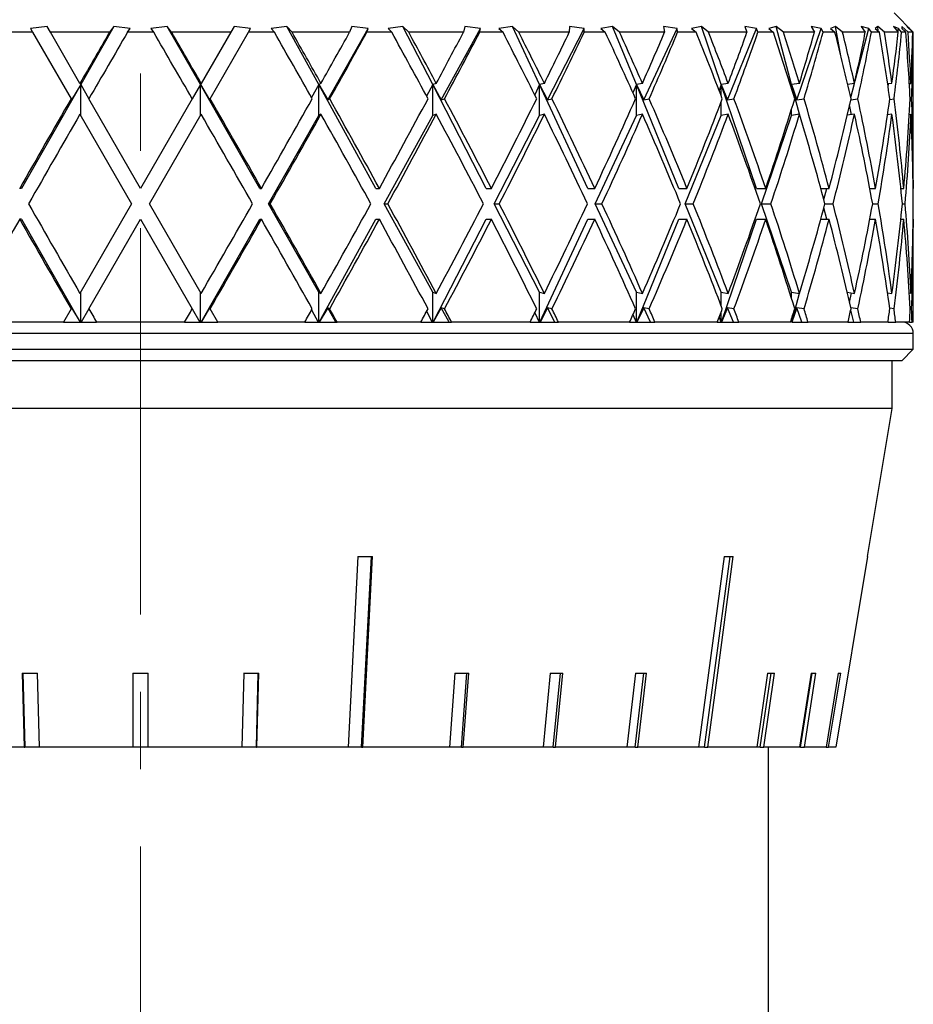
# Model space of a CAD drawing. Header units: inches. Extents: x 2.4 to 40.6, y 0.9 to 32.7.
# Tile 48 of 68: x 26.6 to 27.7, y 11.6 to 12.9. Entities that reach past the tile are written whole.
import ezdxf

# ---------------------------------------------------------------- set-up
doc = ezdxf.new("R2010")
doc.units = ezdxf.units.IN
doc.header["$MEASUREMENT"] = 0
doc.linetypes.add('CENTERX2', pattern=[0.8, 0.5, -0.1, 0.1, -0.1])

msp = doc.modelspace()

# ---------------------------------------------------------------- linework, layer by layer
at = {"color": 7, "linetype": 'CENTERX2', "lineweight": 18}
msp.add_line((26.7357, 9.6832), (26.7357, 24.4693), dxfattribs=at)
at = {"color": 7, "linetype": 'Continuous', "lineweight": 25}
for p, q in [((27.7357, 12.8367), (27.7107, 12.8617)), ((26.6147, 12.8443), (26.5933, 12.8414)), ((26.6191, 12.8367), (26.6147, 12.8443)), ((26.7011, 12.8443), (26.6582, 12.769)), ((26.7011, 12.8443), (26.6955, 12.8367)), ((26.7223, 12.8414), (26.7011, 12.8443)), ((26.7703, 12.8443), (26.7491, 12.8414)), ((26.7759, 12.8367), (26.7703, 12.8443)), ((26.8132, 12.769), (26.7703, 12.8443)), ((26.8566, 12.8443), (26.8523, 12.8367)), ((26.8781, 12.8414), (26.8566, 12.8443)), ((26.925, 12.8443), (26.9046, 12.8414)), ((26.9317, 12.8367), (26.925, 12.8443)), ((26.9663, 12.769), (26.925, 12.8443)), ((27.0092, 12.8443), (27.0062, 12.8367)), ((27.0304, 12.8414), (27.0092, 12.8443)), ((27.0751, 12.8443), (27.056, 12.8414)), ((27.0827, 12.8367), (27.0751, 12.8443)), ((27.1138, 12.769), (27.0751, 12.8443)), ((27.1551, 12.8443), (27.1535, 12.8367)), ((27.1755, 12.8414), (27.1551, 12.8443)), ((27.2168, 12.8443), (27.1994, 12.8414)), ((27.2251, 12.8367), (27.2168, 12.8443)), ((27.2519, 12.769), (27.2168, 12.8443)), ((27.2906, 12.8443), (27.2904, 12.8367)), ((27.3098, 12.8414), (27.2906, 12.8443)), ((27.3466, 12.8443), (27.3315, 12.8414)), ((27.3555, 12.8367), (27.3466, 12.8443)), ((27.3774, 12.769), (27.3466, 12.8443)), ((27.4299, 12.8414), (27.4125, 12.8443)), ((27.4125, 12.8443), (27.4138, 12.8367)), ((27.4615, 12.8443), (27.4488, 12.8414)), ((27.4707, 12.8367), (27.4615, 12.8443)), ((27.487, 12.769), (27.4615, 12.8443)), ((27.5329, 12.8414), (27.5177, 12.8443)), ((27.5177, 12.8443), (27.5204, 12.8367)), ((27.5584, 12.8443), (27.5487, 12.8414)), ((27.5677, 12.8367), (27.5584, 12.8443)), ((27.5781, 12.769), (27.5584, 12.8443)), ((27.6163, 12.8414), (27.6037, 12.8443)), ((27.6037, 12.8443), (27.6077, 12.8367)), ((27.6351, 12.8443), (27.6285, 12.8414)), ((27.6442, 12.8367), (27.6351, 12.8443)), ((27.6418, 12.8064), (27.6351, 12.8443)), ((27.678, 12.8414), (27.6682, 12.8443)), ((27.6682, 12.8443), (27.6735, 12.8367)), ((27.6896, 12.8443), (27.6863, 12.8414)), ((27.6984, 12.8367), (27.6896, 12.8443)), ((27.6902, 12.8381), (27.6896, 12.8443)), ((27.7165, 12.8414), (27.7099, 12.8443)), ((27.7099, 12.8443), (27.7163, 12.8367)), ((27.7289, 12.8367), (27.7207, 12.8443)), ((27.7207, 12.8443), (27.7207, 12.8414)), ((27.7308, 12.8414), (27.7275, 12.8443)), ((27.7275, 12.8443), (27.7349, 12.8367)), ((26.596, 12.8367), (26.5625, 12.8367)), ((26.5933, 12.8414), (26.596, 12.8367)), ((26.596, 12.8367), (26.6457, 12.7506)), ((26.6955, 12.8367), (26.6191, 12.8367)), ((26.6572, 12.7706), (26.6191, 12.8367)), ((26.7187, 12.8367), (26.7223, 12.8414)), ((26.7526, 12.8367), (26.7187, 12.8367)), ((26.7491, 12.8414), (26.7526, 12.8367)), ((26.8523, 12.8367), (26.7759, 12.8367)), ((26.8523, 12.8367), (26.8141, 12.7706)), ((26.8257, 12.7506), (26.8754, 12.8367)), ((26.8754, 12.8367), (26.8781, 12.8414)), ((26.9088, 12.8367), (26.8754, 12.8367)), ((26.9046, 12.8414), (26.9088, 12.8367)), ((27.0062, 12.8367), (26.9317, 12.8367)), ((26.9778, 12.7491), (27.0304, 12.8414)), ((27.0285, 12.8367), (27.0304, 12.8414)), ((27.0608, 12.8367), (27.0285, 12.8367)), ((27.056, 12.8414), (27.0608, 12.8367)), ((27.1535, 12.8367), (27.0827, 12.8367)), ((27.1248, 12.7491), (27.1755, 12.8414)), ((27.1745, 12.8367), (27.1755, 12.8414)), ((27.2047, 12.8367), (27.1745, 12.8367)), ((27.1994, 12.8414), (27.2047, 12.8367)), ((27.2904, 12.8367), (27.2251, 12.8367)), ((27.2623, 12.7491), (27.3098, 12.8414)), ((27.3097, 12.8367), (27.3098, 12.8414)), ((27.3371, 12.8367), (27.3097, 12.8367)), ((27.3315, 12.8414), (27.3371, 12.8367)), ((27.4138, 12.8367), (27.3555, 12.8367)), ((27.3868, 12.7491), (27.4299, 12.8414)), ((27.4307, 12.8367), (27.4299, 12.8414)), ((27.4547, 12.8367), (27.4307, 12.8367)), ((27.4488, 12.8414), (27.4547, 12.8367)), ((27.5204, 12.8367), (27.4707, 12.8367)), ((27.4952, 12.7491), (27.5329, 12.8414)), ((27.5346, 12.8367), (27.5329, 12.8414)), ((27.5545, 12.8367), (27.5346, 12.8367)), ((27.5487, 12.8414), (27.5545, 12.8367)), ((27.6077, 12.8367), (27.5677, 12.8367)), ((27.585, 12.7491), (27.6163, 12.8414)), ((27.6189, 12.8367), (27.6163, 12.8414)), ((27.6343, 12.8367), (27.6189, 12.8367)), ((27.6285, 12.8414), (27.6343, 12.8367)), ((27.6735, 12.8367), (27.6442, 12.8367)), ((27.6603, 12.7739), (27.678, 12.8414)), ((27.6814, 12.8367), (27.678, 12.8414)), ((27.6918, 12.8367), (27.6814, 12.8367)), ((27.6863, 12.8414), (27.6918, 12.8367)), ((27.7163, 12.8367), (27.6984, 12.8367)), ((27.7157, 12.8373), (27.7165, 12.8414)), ((27.7206, 12.8367), (27.7165, 12.8414)), ((27.7259, 12.8367), (27.7206, 12.8367)), ((27.7207, 12.8414), (27.7259, 12.8367)), ((27.7349, 12.8367), (27.7289, 12.8367)), ((27.7355, 12.8367), (27.7308, 12.8414)), ((27.7308, 12.8409), (27.7308, 12.8414)), ((27.7357, 12.8367), (27.7355, 12.8367)), ((27.7357, 12.6347), (27.7357, 12.8367)), ((26.6582, 12.769), (26.5816, 12.6347)), ((26.6582, 12.769), (26.6465, 12.7491)), ((26.6572, 12.7706), (26.6582, 12.769)), ((26.6582, 12.769), (26.6688, 12.7506)), ((26.6582, 12.729), (26.6582, 12.769)), ((26.8132, 12.769), (26.8026, 12.7506)), ((26.8141, 12.7706), (26.8132, 12.769)), ((26.8898, 12.6347), (26.8132, 12.769)), ((26.8132, 12.769), (26.8248, 12.7491)), ((26.8132, 12.729), (26.8132, 12.769)), ((26.9663, 12.769), (26.957, 12.7522)), ((26.9691, 12.7706), (26.9663, 12.769)), ((26.9663, 12.729), (26.9663, 12.769)), ((27.0401, 12.6347), (26.9663, 12.769)), ((26.9663, 12.769), (26.9778, 12.7491)), ((27.1138, 12.769), (27.1059, 12.7539)), ((27.1184, 12.7706), (27.1138, 12.769)), ((27.1138, 12.729), (27.1138, 12.769)), ((27.1829, 12.6347), (27.1138, 12.769)), ((27.1138, 12.769), (27.1248, 12.7491)), ((27.2519, 12.769), (27.2457, 12.7558)), ((27.2582, 12.7706), (27.2519, 12.769)), ((27.2519, 12.729), (27.2519, 12.769)), ((27.3146, 12.6347), (27.2519, 12.769)), ((27.2519, 12.769), (27.2623, 12.7491)), ((27.3774, 12.769), (27.3729, 12.7582)), ((27.3851, 12.7706), (27.3774, 12.769)), ((27.3774, 12.729), (27.3774, 12.769)), ((27.4322, 12.6347), (27.3774, 12.769)), ((27.3774, 12.769), (27.3868, 12.7491)), ((27.487, 12.769), (27.4844, 12.7614)), ((27.4961, 12.7706), (27.487, 12.769)), ((27.487, 12.7546), (27.487, 12.769)), ((27.5326, 12.6347), (27.487, 12.769)), ((27.487, 12.769), (27.4952, 12.7491)), ((27.5781, 12.769), (27.5774, 12.7662)), ((27.5883, 12.7706), (27.5781, 12.769)), ((27.5781, 12.7638), (27.5781, 12.769)), ((27.5882, 12.7306), (27.5781, 12.769)), ((27.5781, 12.769), (27.585, 12.7491)), ((27.6596, 12.7706), (27.6507, 12.7693)), ((27.6547, 12.7524), (27.6594, 12.7706)), ((27.7081, 12.7706), (27.7025, 12.7699)), ((27.703, 12.7661), (27.7037, 12.77)), ((27.7305, 12.7703), (27.7326, 12.7706)), ((26.6465, 12.7491), (26.6457, 12.7506)), ((26.7357, 12.6347), (26.6688, 12.7506)), ((26.8026, 12.7506), (26.7357, 12.6347)), ((26.8248, 12.7491), (26.8257, 12.7506)), ((26.9778, 12.7491), (26.9804, 12.7506)), ((27.1248, 12.7491), (27.129, 12.7506)), ((27.2623, 12.7491), (27.268, 12.7506)), ((27.3868, 12.7491), (27.3939, 12.7506)), ((27.487, 12.729), (27.487, 12.7466)), ((27.4952, 12.7491), (27.5036, 12.7506)), ((27.585, 12.7491), (27.5943, 12.7506)), ((27.6555, 12.73), (27.6532, 12.7426)), ((27.6548, 12.7493), (27.6639, 12.7506)), ((27.7052, 12.7499), (27.7107, 12.7506)), ((27.7334, 12.7506), (27.7316, 12.7504)), ((26.6572, 12.7306), (26.7241, 12.6147)), ((26.7472, 12.6147), (26.8141, 12.7306)), ((26.9012, 12.6147), (26.9663, 12.729)), ((26.9691, 12.7306), (26.9663, 12.729)), ((27.051, 12.6147), (27.1138, 12.729)), ((27.1184, 12.7306), (27.1138, 12.729)), ((27.1931, 12.6147), (27.2519, 12.729)), ((27.2582, 12.7306), (27.2519, 12.729)), ((27.324, 12.6147), (27.3774, 12.729)), ((27.3851, 12.7306), (27.3774, 12.729)), ((27.4403, 12.6147), (27.487, 12.729)), ((27.4961, 12.7306), (27.487, 12.729)), ((27.5393, 12.6147), (27.5781, 12.729)), ((27.5781, 12.729), (27.5781, 12.7374)), ((27.5883, 12.7306), (27.5781, 12.729)), ((27.6596, 12.7306), (27.6501, 12.7292)), ((27.7081, 12.7306), (27.7023, 12.7298)), ((27.7305, 12.7303), (27.7326, 12.7306)), ((26.5816, 12.6347), (26.5792, 12.6347)), ((26.8898, 12.6347), (26.8921, 12.6347)), ((27.0401, 12.6347), (27.0447, 12.6347)), ((27.1829, 12.6347), (27.1897, 12.6347)), ((27.3146, 12.6347), (27.3235, 12.6347)), ((27.4322, 12.6347), (27.4428, 12.6347)), ((27.5326, 12.6347), (27.5447, 12.6347)), ((27.616, 12.6347), (27.6267, 12.6347)), ((27.62, 12.6201), (27.6238, 12.6347)), ((27.6793, 12.6347), (27.6867, 12.6347)), ((27.6795, 12.634), (27.6796, 12.6347)), ((27.7195, 12.6347), (27.7234, 12.6347)), ((27.7354, 12.6347), (27.7357, 12.6347)), ((26.7241, 12.6147), (26.6572, 12.4988)), ((26.8141, 12.4988), (26.7472, 12.6147)), ((26.9012, 12.6147), (26.9035, 12.6147)), ((26.9663, 12.5005), (26.9012, 12.6147)), ((27.1138, 12.5005), (27.051, 12.6147)), ((27.051, 12.6147), (27.0557, 12.6147)), ((27.2519, 12.5005), (27.1931, 12.6147)), ((27.1931, 12.6147), (27.1999, 12.6147)), ((27.3774, 12.5005), (27.324, 12.6147)), ((27.324, 12.6147), (27.3328, 12.6147)), ((27.487, 12.5005), (27.4403, 12.6147)), ((27.4403, 12.6147), (27.4509, 12.6147)), ((27.5781, 12.5005), (27.5393, 12.6147)), ((27.5393, 12.6147), (27.5514, 12.6147)), ((27.6214, 12.6147), (27.6319, 12.6147)), ((27.6831, 12.6147), (27.6902, 12.6147)), ((27.7215, 12.6147), (27.7251, 12.6147)), ((27.6238, 12.5947), (27.62, 12.6094)), ((26.5816, 12.5947), (26.5792, 12.5947)), ((26.5816, 12.5947), (26.6575, 12.4617)), ((26.6688, 12.4789), (26.7357, 12.5947)), ((26.7357, 12.5947), (26.8026, 12.4789)), ((26.8139, 12.4617), (26.8898, 12.5947)), ((26.8898, 12.5947), (26.8921, 12.5947)), ((26.967, 12.4617), (27.0401, 12.5947)), ((27.0401, 12.5947), (27.0447, 12.5947)), ((27.1144, 12.4617), (27.1829, 12.5947)), ((27.1829, 12.5947), (27.1897, 12.5947)), ((27.2525, 12.4617), (27.3146, 12.5947)), ((27.3146, 12.5947), (27.3235, 12.5947)), ((27.3779, 12.4617), (27.4322, 12.5947)), ((27.4322, 12.5947), (27.4428, 12.5947)), ((27.4874, 12.4617), (27.5326, 12.5947)), ((27.5326, 12.5947), (27.5447, 12.5947)), ((27.616, 12.5947), (27.6267, 12.5947)), ((27.6793, 12.5947), (27.6867, 12.5947)), ((27.6796, 12.5947), (27.6795, 12.5954)), ((27.7195, 12.5947), (27.7234, 12.5947)), ((27.7354, 12.5947), (27.7357, 12.5947)), ((27.7357, 12.4617), (27.7357, 12.5947)), ((26.6582, 12.4617), (26.6582, 12.5005)), ((26.8132, 12.4617), (26.8132, 12.5005)), ((26.9663, 12.5005), (26.9691, 12.4988)), ((26.9663, 12.4617), (26.9663, 12.5005)), ((27.1138, 12.4617), (27.1138, 12.5005)), ((27.1138, 12.5005), (27.1184, 12.4988)), ((27.2519, 12.4617), (27.2519, 12.5005)), ((27.2519, 12.5005), (27.2582, 12.4988)), ((27.3774, 12.4617), (27.3774, 12.5005)), ((27.3774, 12.5005), (27.3851, 12.4988)), ((27.487, 12.4828), (27.487, 12.5005)), ((27.487, 12.5005), (27.4961, 12.4988)), ((27.5781, 12.492), (27.5781, 12.5005)), ((27.5781, 12.5005), (27.5883, 12.4988)), ((27.6501, 12.5002), (27.6596, 12.4988)), ((27.6532, 12.4869), (27.6555, 12.4994)), ((27.7023, 12.4996), (27.7081, 12.4988)), ((27.7326, 12.4988), (27.7305, 12.4991)), ((27.5784, 12.4617), (27.5882, 12.4989)), ((26.6457, 12.4789), (26.6358, 12.4617)), ((26.6457, 12.4789), (26.6465, 12.4803)), ((26.6465, 12.4803), (26.6575, 12.4617)), ((26.6688, 12.4789), (26.6588, 12.4617)), ((26.8026, 12.4789), (26.8125, 12.4617)), ((26.8248, 12.4803), (26.8139, 12.4617)), ((26.8257, 12.4789), (26.8248, 12.4803)), ((26.8356, 12.4617), (26.8257, 12.4789)), ((26.957, 12.4773), (26.9657, 12.4617)), ((26.9778, 12.4803), (26.967, 12.4617)), ((26.9885, 12.4617), (26.9778, 12.4803)), ((26.9804, 12.4789), (26.9778, 12.4803)), ((27.1059, 12.4756), (27.1132, 12.4617)), ((27.1248, 12.4803), (27.1145, 12.4617)), ((27.129, 12.4789), (27.1248, 12.4803)), ((27.1351, 12.4617), (27.1248, 12.4803)), ((27.2457, 12.4737), (27.2514, 12.4617)), ((27.2623, 12.4803), (27.2526, 12.4617)), ((27.268, 12.4789), (27.2623, 12.4803)), ((27.2719, 12.4617), (27.2623, 12.4803)), ((27.3868, 12.4803), (27.3779, 12.4617)), ((27.3955, 12.4617), (27.3868, 12.4803)), ((27.3939, 12.4789), (27.3868, 12.4803)), ((27.487, 12.4617), (27.487, 12.4749)), ((27.4952, 12.4803), (27.4875, 12.4617)), ((27.5028, 12.4617), (27.4952, 12.4803)), ((27.5036, 12.4789), (27.4952, 12.4803)), ((27.585, 12.4803), (27.5785, 12.4617)), ((27.5913, 12.4617), (27.585, 12.4803)), ((27.5943, 12.4789), (27.585, 12.4803)), ((27.6587, 12.4617), (27.6547, 12.477)), ((27.6639, 12.4789), (27.6548, 12.4802)), ((27.7107, 12.4789), (27.7052, 12.4796)), ((27.7316, 12.4791), (27.7334, 12.4789)), ((26.6358, 12.4617), (26.5232, 12.4617)), ((26.6358, 12.4617), (26.6575, 12.4617)), ((26.6575, 12.4617), (26.6575, 12.4617)), ((26.6575, 12.4617), (26.6582, 12.4617)), ((26.6582, 12.4617), (26.6588, 12.4617)), ((26.6588, 12.4617), (26.6787, 12.4617)), ((26.7926, 12.4617), (26.6787, 12.4617)), ((26.7926, 12.4617), (26.8125, 12.4617)), ((26.8125, 12.4617), (26.8132, 12.4617)), ((26.8132, 12.4617), (26.8139, 12.4617)), ((26.8139, 12.4617), (26.8139, 12.4617)), ((26.8139, 12.4617), (26.8356, 12.4617)), ((26.9481, 12.4617), (26.8356, 12.4617)), ((26.9481, 12.4617), (26.9657, 12.4617)), ((26.9657, 12.4617), (26.9663, 12.4617)), ((26.9663, 12.4617), (26.967, 12.4617)), ((26.967, 12.4617), (26.967, 12.4617)), ((26.967, 12.4617), (26.9885, 12.4617)), ((26.9885, 12.4617), (26.99, 12.4617)), ((27.0984, 12.4617), (26.99, 12.4617)), ((27.0984, 12.4617), (27.1132, 12.4617)), ((27.1132, 12.4617), (27.1138, 12.4617)), ((27.1138, 12.4617), (27.1144, 12.4617)), ((27.1144, 12.4617), (27.1145, 12.4617)), ((27.1145, 12.4617), (27.1351, 12.4617)), ((27.1351, 12.4617), (27.1382, 12.4617)), ((27.2397, 12.4617), (27.1382, 12.4617)), ((27.2397, 12.4617), (27.2514, 12.4617)), ((27.2514, 12.4617), (27.2519, 12.4617)), ((27.2519, 12.4617), (27.2525, 12.4617)), ((27.2525, 12.4617), (27.2526, 12.4617)), ((27.2526, 12.4617), (27.2719, 12.4617)), ((27.2719, 12.4617), (27.2764, 12.4617)), ((27.3686, 12.4617), (27.2764, 12.4617)), ((27.3686, 12.4617), (27.3769, 12.4617)), ((27.3729, 12.4713), (27.3769, 12.4617)), ((27.3769, 12.4617), (27.3774, 12.4617)), ((27.3774, 12.4617), (27.3779, 12.4617)), ((27.3779, 12.4617), (27.3779, 12.4617)), ((27.3779, 12.4617), (27.3955, 12.4617)), ((27.3955, 12.4617), (27.4014, 12.4617)), ((27.4819, 12.4617), (27.4014, 12.4617)), ((27.4819, 12.4617), (27.4866, 12.4617)), ((27.4844, 12.4681), (27.4866, 12.4617)), ((27.4866, 12.4617), (27.487, 12.4617)), ((27.487, 12.4617), (27.4874, 12.4617)), ((27.4874, 12.4617), (27.4875, 12.4617)), ((27.4875, 12.4617), (27.5028, 12.4617)), ((27.5028, 12.4617), (27.5099, 12.4617)), ((27.5769, 12.4617), (27.5099, 12.4617)), ((27.5774, 12.4633), (27.5778, 12.4617)), ((27.5781, 12.4617), (27.5781, 12.4657)), ((27.5785, 12.4617), (27.5913, 12.4617)), ((27.5913, 12.4617), (27.5994, 12.4617)), ((27.6511, 12.4617), (27.5994, 12.4617)), ((27.6511, 12.4617), (27.6587, 12.4617)), ((27.6587, 12.4617), (27.6676, 12.4617)), ((27.7028, 12.4617), (27.6676, 12.4617)), ((27.7033, 12.4617), (27.703, 12.4634)), ((27.7033, 12.4617), (27.7129, 12.4617)), ((27.7307, 12.4617), (27.7129, 12.4617)), ((27.7307, 12.4617), (27.7341, 12.4617)), ((27.7357, 12.4617), (27.7341, 12.4617)), ((27.7357, 12.4467), (25.7357, 12.4467)), ((27.7357, 12.4267), (27.7357, 12.4467)), ((25.7357, 12.4267), (27.7357, 12.4267)), ((27.7207, 12.4117), (27.7357, 12.4267)), ((27.7207, 12.4117), (25.7507, 12.4117)), ((27.7082, 12.3497), (27.7082, 12.4117)), ((27.7082, 12.3497), (25.7632, 12.3497)), ((27.6765, 12.1583), (27.7082, 12.3497)), ((27.0169, 12.1583), (27.0043, 11.9117)), ((27.0217, 11.9117), (27.0344, 12.1583)), ((27.0233, 11.9117), (27.0359, 12.1583)), ((27.4656, 11.9117), (27.4986, 12.1583)), ((27.6765, 12.1583), (27.6356, 11.9117)), ((27.6765, 12.1583), (27.6765, 12.1583)), ((26.5825, 12.0073), (26.585, 11.9117)), ((26.5833, 12.0073), (26.5858, 11.9117)), ((26.6048, 11.9117), (26.6023, 12.0073)), ((26.7257, 12.0073), (26.7257, 11.9117)), ((26.7457, 11.9117), (26.7457, 12.0073)), ((26.8691, 12.0073), (26.8666, 11.9117)), ((26.8856, 11.9117), (26.888, 12.0073)), ((26.8863, 11.9117), (26.8888, 12.0073)), ((27.1425, 12.0073), (27.1353, 11.9117)), ((27.1509, 11.9117), (27.1581, 12.0073)), ((27.1532, 11.9117), (27.1603, 12.0073)), ((27.2659, 12.0073), (27.2566, 11.9117)), ((27.2698, 11.9117), (27.2791, 12.0073)), ((27.2727, 11.9117), (27.2821, 12.0073)), ((27.3762, 12.0073), (27.365, 11.9117)), ((27.3756, 11.9117), (27.3868, 12.0073)), ((27.3791, 11.9117), (27.3903, 12.0073)), ((27.5471, 12.0073), (27.533, 11.9117)), ((27.5376, 11.9117), (27.5517, 12.0073)), ((27.5421, 11.9117), (27.5562, 12.0073)), ((27.6036, 12.0073), (27.5885, 11.9117)), ((27.5899, 11.9117), (27.605, 12.0073)), ((27.5947, 11.9117), (27.6097, 12.0073)), ((27.6386, 12.0073), (27.623, 11.9117)), ((27.6261, 11.9117), (27.6418, 12.0073)), ((26.585, 11.9117), (26.4671, 11.9117)), ((26.585, 11.9117), (26.5858, 11.9117)), ((26.6048, 11.9117), (26.5858, 11.9117)), ((26.7257, 11.9117), (26.6048, 11.9117)), ((26.7457, 11.9117), (26.7257, 11.9117)), ((26.8666, 11.9117), (26.7457, 11.9117)), ((26.8856, 11.9117), (26.8666, 11.9117)), ((26.8856, 11.9117), (26.8863, 11.9117)), ((27.0043, 11.9117), (26.8863, 11.9117)), ((27.0217, 11.9117), (27.0043, 11.9117)), ((27.0217, 11.9117), (27.0233, 11.9117)), ((27.1353, 11.9117), (27.0233, 11.9117)), ((27.1509, 11.9117), (27.1353, 11.9117)), ((27.1509, 11.9117), (27.1532, 11.9117)), ((27.2566, 11.9117), (27.1532, 11.9117)), ((27.2698, 11.9117), (27.2566, 11.9117)), ((27.2698, 11.9117), (27.2727, 11.9117)), ((27.365, 11.9117), (27.2727, 11.9117)), ((27.3756, 11.9117), (27.365, 11.9117)), ((27.3756, 11.9117), (27.3791, 11.9117)), ((27.4579, 11.9117), (27.3791, 11.9117)), ((27.4656, 11.9117), (27.4579, 11.9117)), ((27.4656, 11.9117), (27.4696, 11.9117)), ((27.533, 11.9117), (27.4696, 11.9117)), ((27.5376, 11.9117), (27.533, 11.9117)), ((27.5376, 11.9117), (27.5421, 11.9117)), ((27.5885, 11.9117), (27.5421, 11.9117)), ((27.5482, 11.3407), (27.5482, 11.9117)), ((27.5899, 11.9117), (27.5885, 11.9117)), ((27.5899, 11.9117), (27.5947, 11.9117)), ((27.623, 11.9117), (27.5947, 11.9117)), ((27.623, 11.9117), (27.6261, 11.9117)), ((27.6356, 11.9117), (27.6261, 11.9117))]:
    msp.add_line(p, q, dxfattribs=at)
at = {"color": 7, "linetype": 'Continuous', "lineweight": 25, "flags": 128}
for points in [[(27.4909, 12.1583), (27.4707, 12.0077), (27.4579, 11.9117)], [(27.4696, 11.9117), (27.4825, 12.0077), (27.5027, 12.1583)]]:
    msp.add_lwpolyline(points, dxfattribs=at)
at = {"color": 7, "linetype": 'Continuous', "lineweight": 25}
msp.add_arc((27.7207, 12.4467), 0.015, 0, 90, dxfattribs=at)
for centre, major_axis, ratio, start_param, end_param in [((26.7357, 12.6347), (0.993, 1.7307), 0.068052, 1.492976, 1.531283), ((26.7357, 12.5947), (0.993, 1.7307), 0.068052, 1.46969, 1.5197), ((26.7357, 12.5947), (-0.993, 1.7307), 0.068052, 4.763486, 4.813495), ((26.7357, 12.6347), (-0.993, 1.7307), 0.068052, 4.751903, 4.790209), ((26.7357, 12.5947), (-0.9719, 1.727), 0.136294, 4.725959, 4.775968), ((26.7357, 12.6347), (-0.9719, 1.727), 0.136294, 4.714376, 4.752682), ((26.7357, 12.6347), (0.993, 1.7307), 0.068052, 4.829955, 4.868261), ((26.7357, 12.5947), (0.993, 1.7307), 0.068052, 4.841538, 4.891548), ((26.7357, 12.5947), (-0.9358, 1.7214), 0.204832, 4.69162, 4.74163), ((26.7357, 12.6347), (-0.9358, 1.7214), 0.204832, 4.680037, 4.718344), ((26.7357, 12.6347), (0.9719, 1.727), 0.136294, 4.867482, 4.905788), ((26.7357, 12.5947), (0.9719, 1.727), 0.136294, 4.879065, 4.929075), ((26.7357, 12.5947), (-0.8831, 1.7151), 0.273566, 4.662577, 4.712587), ((26.7357, 12.6347), (-0.8831, 1.7151), 0.273566, 4.650994, 4.6893), ((26.7357, 12.6347), (0.9358, 1.7214), 0.204832, 4.90182, 4.940126), ((26.7357, 12.5947), (0.9358, 1.7214), 0.204832, 4.913403, 4.963413), ((26.7357, 12.5947), (-0.8112, 1.7097), 0.341999, 4.641636, 4.691646), ((26.7357, 12.6347), (-0.8112, 1.7097), 0.341999, 4.630054, 4.66836), ((26.7357, 12.6347), (0.8831, 1.7151), 0.273566, 4.930864, 4.96917), ((26.7357, 12.5947), (0.8831, 1.7151), 0.273566, 4.942447, 4.992457), ((26.7357, 12.5947), (-0.7161, 1.7071), 0.408882, 4.632651, 4.682661), ((26.7357, 12.6347), (-0.7161, 1.7071), 0.408882, 4.621068, 4.659374), ((26.7357, 12.6347), (0.8112, 1.7097), 0.341999, 4.951804, 4.99011), ((26.7357, 12.5947), (0.8112, 1.7097), 0.341999, 4.963387, 5.013397), ((26.7357, 12.5947), (-0.5916, 1.7094), 0.47164, 4.640714, 4.690724), ((26.7357, 12.6347), (-0.5916, 1.7094), 0.47164, 4.629132, 4.667438), ((26.7357, 12.6347), (0.7161, 1.7071), 0.408882, 4.96079, 4.999096), ((26.7357, 12.5947), (0.7161, 1.7071), 0.408882, 4.972372, 5.022382), ((26.7357, 12.5947), (-0.4306, 1.7172), 0.525577, 4.67146, 4.72147), ((26.7357, 12.6347), (-0.4306, 1.7172), 0.525577, 4.659877, 4.698184), ((26.7357, 12.6347), (0.5916, 1.7094), 0.47164, 4.952726, 4.991032), ((26.7357, 12.5947), (0.5916, 1.7094), 0.47164, 4.964309, 5.014319), ((26.7357, 12.5947), (-0.2299, 1.7272), 0.56347, 4.727667, 4.777677), ((26.7357, 12.6347), (-0.2299, 1.7272), 0.56347, 4.716084, 4.75439), ((26.7357, 12.6347), (0.4306, 1.7172), 0.525577, 4.92198, 4.960287), ((26.7357, 12.5947), (0.4306, 1.7172), 0.525577, 4.933563, 4.983573), ((26.7357, 12.5947), (0, 1.7321), 0.57735, 4.802512, 4.852522), ((26.7357, 12.6347), (0, 1.7321), 0.57735, 4.790929, 4.829235), ((26.7357, 12.6347), (0.2299, 1.7272), 0.56347, 4.865774, 4.90408), ((26.7357, 12.5947), (0.2299, 1.7272), 0.56347, 4.877357, 4.927366), ((26.7357, 12.6347), (0.993, 1.7307), 0.068052, 1.542866, 1.609822), ((26.7357, 12.6347), (-0.993, 1.7307), 0.068052, 4.673363, 4.74032), ((26.7357, 12.6347), (0.993, 1.7307), 0.068052, 4.751415, 4.818372), ((26.7357, 12.6347), (-0.9719, 1.727), 0.136294, 4.635836, 4.702793), ((26.7357, 12.6347), (0.9719, 1.727), 0.136294, 4.788942, 4.855899), ((26.7357, 12.6347), (-0.9358, 1.7214), 0.204832, 4.601498, 4.668454), ((26.7357, 12.6347), (0.9358, 1.7214), 0.204832, 4.82328, 4.890237), ((26.7357, 12.6347), (-0.8831, 1.7151), 0.273566, 4.572454, 4.639411), ((26.7357, 12.6347), (0.8831, 1.7151), 0.273566, 4.852324, 4.919281), ((26.7357, 12.6347), (-0.8112, 1.7097), 0.341999, 4.551514, 4.618471), ((26.7357, 12.6347), (0.8112, 1.7097), 0.341999, 4.873264, 4.940221), ((26.7357, 12.6347), (-0.7161, 1.7071), 0.408882, 4.542528, 4.609485), ((26.7357, 12.6347), (0.7161, 1.7071), 0.408882, 4.88225, 4.949207), ((26.7357, 12.6347), (-0.5916, 1.7094), 0.47164, 4.550592, 4.617549), ((26.7357, 12.6347), (0.5916, 1.7094), 0.47164, 4.874186, 4.941143), ((26.7357, 12.6347), (-0.4306, 1.7172), 0.525577, 4.581337, 4.648294), ((26.7357, 12.6347), (0.4306, 1.7172), 0.525577, 4.843441, 4.910397), ((26.7357, 12.6347), (-0.2299, 1.7272), 0.56347, 4.637544, 4.704501), ((26.7357, 12.6347), (0.2299, 1.7272), 0.56347, 4.787234, 4.854191), ((26.7357, 12.6347), (0, 1.7321), 0.57735, 4.712389, 4.779346), ((26.7357, 12.5947), (0.993, 1.7307), 0.068052, 1.531283, 1.598275), ((26.7357, 12.5947), (-0.993, 1.7307), 0.068052, 4.68491, 4.751903), ((26.7357, 12.5947), (0.993, 1.7307), 0.068052, 4.762962, 4.829955), ((26.7357, 12.5947), (-0.9719, 1.727), 0.136294, 4.647383, 4.714376), ((26.7357, 12.5947), (0.9719, 1.727), 0.136294, 4.800489, 4.867482), ((26.7357, 12.5947), (-0.9358, 1.7214), 0.204832, 4.613045, 4.680037), ((26.7357, 12.5947), (0.9358, 1.7214), 0.204832, 4.834828, 4.90182), ((26.7357, 12.5947), (-0.8831, 1.7151), 0.273566, 4.584001, 4.650994), ((26.7357, 12.5947), (0.8831, 1.7151), 0.273566, 4.863871, 4.930864), ((26.7357, 12.5947), (-0.8112, 1.7097), 0.341999, 4.563061, 4.630054), ((26.7357, 12.5947), (0.8112, 1.7097), 0.341999, 4.884812, 4.951804), ((26.7357, 12.5947), (-0.7161, 1.7071), 0.408882, 4.554076, 4.621068), ((26.7357, 12.5947), (0.7161, 1.7071), 0.408882, 4.893797, 4.96079), ((26.7357, 12.5947), (-0.5916, 1.7094), 0.47164, 4.562139, 4.629132), ((26.7357, 12.5947), (0.5916, 1.7094), 0.47164, 4.885734, 4.952726), ((26.7357, 12.5947), (-0.4306, 1.7172), 0.525577, 4.592885, 4.659877), ((26.7357, 12.5947), (0.4306, 1.7172), 0.525577, 4.854988, 4.92198), ((26.7357, 12.5947), (-0.2299, 1.7272), 0.56347, 4.649091, 4.716084), ((26.7357, 12.5947), (0.2299, 1.7272), 0.56347, 4.798781, 4.865774), ((26.7357, 12.5947), (0, 1.7321), 0.57735, 4.723936, 4.790929), ((26.7357, 12.6347), (-0.993, 1.7307), 0.068052, 1.543317, 1.61031), ((26.7357, 12.6347), (0.993, 1.7307), 0.068052, 4.672875, 4.739868), ((26.7357, 12.6347), (-0.993, 1.7307), 0.068052, 4.594823, 4.661816), ((26.7357, 12.6347), (0.9719, 1.727), 0.136294, 4.710402, 4.777395), ((26.7357, 12.6347), (-0.9719, 1.727), 0.136294, 4.557296, 4.624288), ((26.7357, 12.6347), (0.9358, 1.7214), 0.204832, 4.744741, 4.811733), ((26.7357, 12.6347), (-0.9358, 1.7214), 0.204832, 4.522958, 4.58995), ((26.7357, 12.6347), (0.8831, 1.7151), 0.273566, 4.773784, 4.840777), ((26.7357, 12.6347), (-0.8831, 1.7151), 0.273566, 4.493914, 4.560907), ((26.7357, 12.6347), (0.8112, 1.7097), 0.341999, 4.794724, 4.861717), ((26.7357, 12.6347), (-0.8112, 1.7097), 0.341999, 4.472974, 4.539966), ((26.7357, 12.6347), (0.7161, 1.7071), 0.408882, 4.80371, 4.870702), ((26.7357, 12.6347), (-0.7161, 1.7071), 0.408882, 4.463988, 4.530981), ((26.7357, 12.6347), (0.5916, 1.7094), 0.47164, 4.795646, 4.862639), ((26.7357, 12.6347), (-0.5916, 1.7094), 0.47164, 4.472052, 4.539044), ((26.7357, 12.6347), (0.4306, 1.7172), 0.525577, 4.764901, 4.831893), ((26.7357, 12.6347), (-0.4306, 1.7172), 0.525577, 4.502798, 4.56979), ((26.7357, 12.6347), (0.2299, 1.7272), 0.56347, 4.708694, 4.775687), ((26.7357, 12.6347), (-0.2299, 1.7272), 0.56347, 4.559004, 4.625997), ((26.7357, 12.6347), (0, 1.7321), 0.57735, 4.633849, 4.700842), ((26.7357, 12.5947), (0.993, 1.7307), 0.068052, 1.609822, 1.676779), ((26.7357, 12.5947), (-0.993, 1.7307), 0.068052, 1.53177, 1.598727), ((26.7357, 12.5947), (0.993, 1.7307), 0.068052, 4.684458, 4.751415), ((26.7357, 12.5947), (-0.993, 1.7307), 0.068052, 4.606406, 4.673363), ((26.7357, 12.5947), (0.9719, 1.727), 0.136294, 4.721985, 4.788942), ((26.7357, 12.5947), (-0.9719, 1.727), 0.136294, 4.568879, 4.635836), ((26.7357, 12.5947), (0.9358, 1.7214), 0.204832, 4.756323, 4.82328), ((26.7357, 12.5947), (-0.9358, 1.7214), 0.204832, 4.534541, 4.601498), ((26.7357, 12.5947), (0.8831, 1.7151), 0.273566, 4.785367, 4.852324), ((26.7357, 12.5947), (-0.8831, 1.7151), 0.273566, 4.505497, 4.572454), ((26.7357, 12.5947), (0.8112, 1.7097), 0.341999, 4.806307, 4.873264), ((26.7357, 12.5947), (-0.8112, 1.7097), 0.341999, 4.484557, 4.551514), ((26.7357, 12.5947), (0.7161, 1.7071), 0.408882, 4.815293, 4.88225), ((26.7357, 12.5947), (-0.7161, 1.7071), 0.408882, 4.475571, 4.542528), ((26.7357, 12.5947), (0.5916, 1.7094), 0.47164, 4.807229, 4.874186), ((26.7357, 12.5947), (-0.5916, 1.7094), 0.47164, 4.483635, 4.550592), ((26.7357, 12.5947), (0.4306, 1.7172), 0.525577, 4.776484, 4.843441), ((26.7357, 12.5947), (-0.4306, 1.7172), 0.525577, 4.514381, 4.581337), ((26.7357, 12.5947), (0.2299, 1.7272), 0.56347, 4.720277, 4.787234), ((26.7357, 12.5947), (-0.2299, 1.7272), 0.56347, 4.570587, 4.637544), ((26.7357, 12.5947), (0, 1.7321), 0.57735, 4.645432, 4.712389), ((26.7357, 12.6347), (-0.993, 1.7307), 0.068052, 1.621893, 1.631863), ((26.7357, 12.6347), (0.993, 1.7307), 0.068052, 4.651322, 4.661292), ((26.7357, 12.6347), (0.9719, 1.727), 0.136294, 4.688849, 4.698819), ((26.7357, 12.6347), (-0.993, 1.7307), 0.068052, 4.57327, 4.58324), ((26.7357, 12.6347), (0.9358, 1.7214), 0.204832, 4.723187, 4.733158), ((26.7357, 12.6347), (-0.9719, 1.727), 0.136294, 4.535743, 4.545713), ((26.7357, 12.6347), (0.8831, 1.7151), 0.273566, 4.752231, 4.762201), ((26.7357, 12.6347), (-0.9358, 1.7214), 0.204832, 4.501405, 4.511375), ((26.7357, 12.6347), (0.8112, 1.7097), 0.341999, 4.773171, 4.783141), ((26.7357, 12.6347), (-0.8831, 1.7151), 0.273566, 4.472361, 4.482331), ((26.7357, 12.6347), (0.7161, 1.7071), 0.408882, 4.782157, 4.792127), ((26.7357, 12.6347), (-0.8112, 1.7097), 0.341999, 4.451421, 4.461391), ((26.7357, 12.6347), (0.5916, 1.7094), 0.47164, 4.774093, 4.784063), ((26.7357, 12.6347), (-0.7161, 1.7071), 0.408882, 4.442435, 4.452405), ((26.7357, 12.6347), (0.4306, 1.7172), 0.525577, 4.743347, 4.753318), ((26.7357, 12.6347), (-0.5916, 1.7094), 0.47164, 4.450499, 4.460469), ((26.7357, 12.6347), (0.2299, 1.7272), 0.56347, 4.687141, 4.697111), ((26.7357, 12.6347), (-0.4306, 1.7172), 0.525577, 4.481244, 4.491215), ((26.7357, 12.6347), (0, 1.7321), 0.57735, 4.612296, 4.622266), ((26.7357, 12.6347), (-0.2299, 1.7272), 0.56347, 4.537451, 4.547421), ((26.7275, 12.3184), (0.967, -0.0507), 0.15705, 5.024559, 5.045243), ((26.7142, 12.3184), (0.9671, -0.1308), 0.095551, 5.657622, 5.678305), ((26.7397, 12.1632), (0.9413, 0.0251), 0.163433, 4.540276, 4.561524), ((26.7357, 12.1632), (0.9413, 0), 0.165587, 4.701765, 4.723013), ((26.7316, 12.1632), (0.9413, -0.0251), 0.163433, 4.863254, 4.884502), ((26.724, 12.1632), (0.9413, -0.0723), 0.146669, 5.184427, 5.205675), ((26.7205, 12.1632), (0.9413, -0.0933), 0.132649, 5.343407, 5.364655), ((26.7174, 12.1632), (0.9414, -0.1117), 0.11544, 5.501052, 5.5223), ((26.7127, 12.1632), (0.9415, -0.1397), 0.073522, 5.812379, 5.833627), ((26.7111, 12.1632), (0.9416, -0.1486), 0.049895, 5.966387, 5.987635), ((26.7102, 12.1632), (0.9416, -0.154), 0.02521, 6.119664, 6.140912)]:
    msp.add_ellipse(centre, major_axis=major_axis, ratio=ratio, start_param=start_param, end_param=end_param, dxfattribs=at)

doc.saveas('drawing.dxf')
